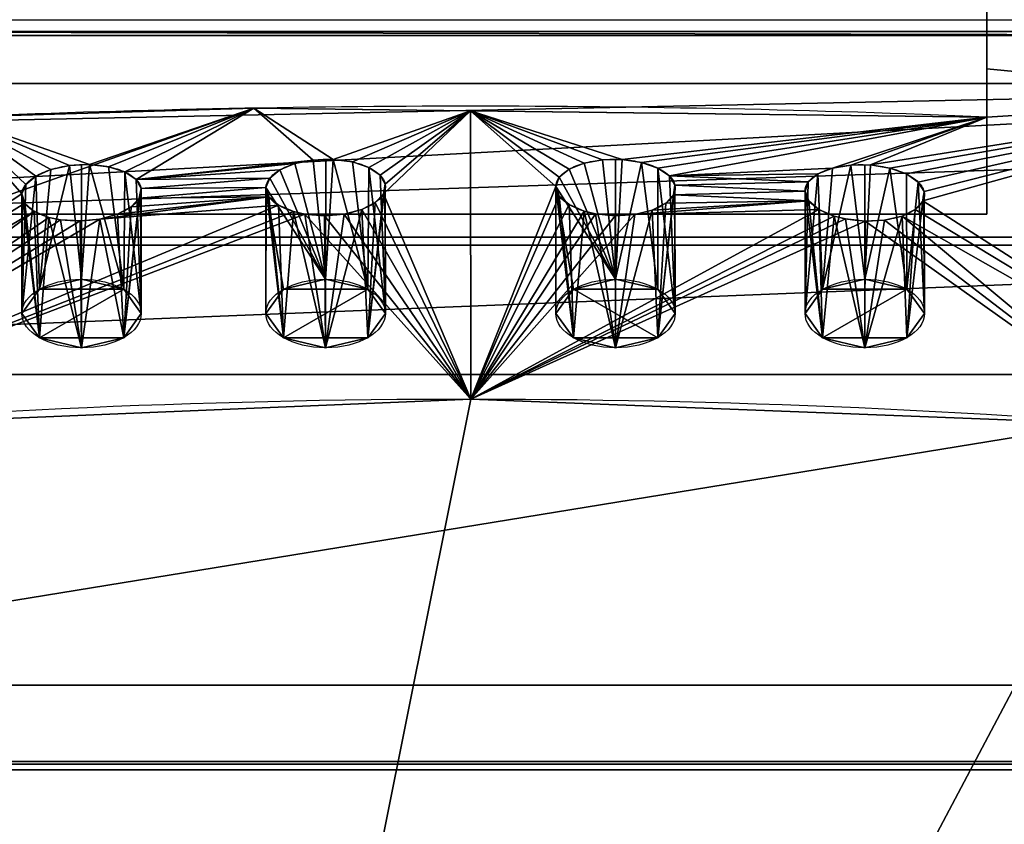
# Model space of a CAD drawing. Extents: x -181 to 175, y -61 to 227.
# Tile 12 of 23: x -34 to 32, y 120 to 174. Entities that reach past the tile are written whole.
import ezdxf

# ---------------------------------------------------------------- set-up
doc = ezdxf.new("R2010")
doc.units = 0
doc.header["$MEASUREMENT"] = 0
doc.layers.add('1', color=7, linetype='Continuous')

# ---------------------------------------------------------------- blocks, each defined once
blk = doc.blocks.new('UG_SURFACE_013')
at = {"layer": '1', "color": 253, "linetype": 'Continuous'}
for points in [[(19.883489, 155.440211, -202.322215), (22.711916, 156.112194, -201.36252), (25.540343, 155.440211, -202.322215)], [(25.540343, 155.440211, -202.322215), (19.883489, 152.195573, -206.956029), (18.711917, 153.817892, -204.639122), (19.883489, 155.440211, -202.322215)], [(19.883489, 152.195573, -206.956029), (25.540343, 155.440211, -202.322215), (26.711917, 153.817892, -204.639122), (25.540343, 152.195573, -206.956029)], [(25.540343, 152.195573, -206.956029), (22.711916, 151.52359, -207.915738), (19.883489, 152.195573, -206.956029)]]:
    blk.add_3dface(points, dxfattribs=at)
blk = doc.blocks.new('UG_SURFACE_064')
at = {"layer": '1', "color": 253, "linetype": 'Continuous'}
for points in [[(3.182093, 155.440211, -202.322215), (6.01052, 156.112194, -201.36252), (8.838948, 155.440211, -202.322215)], [(3.182093, 152.195573, -206.956029), (2.01052, 153.817892, -204.639122), (3.182093, 155.440211, -202.322215), (8.838948, 152.195573, -206.956029)], [(8.838948, 155.440211, -202.322215), (10.01052, 153.817892, -204.639122), (8.838948, 152.195573, -206.956029), (3.182093, 155.440211, -202.322215)], [(8.838948, 152.195573, -206.956029), (6.01052, 151.52359, -207.915738), (3.182093, 152.195573, -206.956029)]]:
    blk.add_3dface(points, dxfattribs=at)
blk = doc.blocks.new('UG_SURFACE_077')
at = {"layer": '1', "color": 253, "linetype": 'Continuous'}
for points in [[(82.726344, 169.228241, -334.097683), (-89.151762, 169.228241, -334.097683), (-35.476055, 178.209856, -334.097683), (29.050631, 178.209856, -334.097683)], [(29.050631, 178.209856, -334.097683), (78.94966, 178.345948, -334.097683), (82.726344, 169.228241, -334.097683)], [(-118.147232, 158.401936, -334.097683), (82.726344, 169.228241, -334.097683), (91.844052, 165.451556, -334.097683)], [(82.726344, 169.228241, -334.097683), (-118.147232, 158.401936, -334.097683), (-98.26947, 165.451556, -334.097683)], [(-98.26947, 165.451556, -334.097683), (-89.151762, 169.228241, -334.097683), (82.726344, 169.228241, -334.097683)], [(91.844052, 165.451556, -334.097683), (111.721806, 158.401936, -334.097683), (-118.147232, 158.401936, -334.097683)]]:
    blk.add_3dface(points, dxfattribs=at)
blk = doc.blocks.new('UG_SURFACE_078')
at = {"layer": '1', "color": 253, "linetype": 'Continuous'}
for points in [[(-16.246062, 155.440211, -202.322215), (-13.417634, 156.112194, -201.36252), (-10.589207, 155.440211, -202.322215)], [(-10.589207, 155.440211, -202.322215), (-16.246062, 152.195573, -206.956029), (-17.417634, 153.817892, -204.639122), (-16.246062, 155.440211, -202.322215)], [(-16.246062, 152.195573, -206.956029), (-10.589207, 155.440211, -202.322215), (-9.417634, 153.817892, -204.639122), (-10.589207, 152.195573, -206.956029)], [(-10.589207, 152.195573, -206.956029), (-13.417634, 151.52359, -207.915738), (-16.246062, 152.195573, -206.956029)]]:
    blk.add_3dface(points, dxfattribs=at)
blk = doc.blocks.new('UG_SURFACE_096')
at = {"layer": '1', "color": 253, "linetype": 'Continuous'}
for points in [[(-13.417634, 156.112194, -201.36252), (-16.495459, 163.43461, -208.253995), (-15.486354, 163.856134, -207.488641)], [(-15.486354, 163.856134, -207.488641), (-14.24721, 164.101407, -207.062796), (-13.417634, 156.112194, -201.36252)], [(-14.24721, 164.101407, -207.062796), (-13.415468, 164.127171, -207.039312), (-13.417634, 156.112194, -201.36252)], [(-13.417634, 156.112194, -201.36252), (-13.415468, 164.127171, -207.039312), (-12.910349, 164.142832, -207.025051)], [(-10.589207, 155.440211, -202.322215), (-13.417634, 156.112194, -201.36252), (-12.910349, 164.142832, -207.025051)], [(-12.910349, 164.142832, -207.025051), (-11.623009, 163.972721, -207.38557), (-10.589207, 155.440211, -202.322215)], [(-10.589207, 155.440211, -202.322215), (-11.623009, 163.972721, -207.38557), (-10.534192, 163.607031, -208.10917)], [(-13.417634, 156.112194, -201.36252), (-17.165029, 162.88124, -209.27757), (-16.495459, 163.43461, -208.253995)], [(-9.417634, 153.817892, -204.639122), (-10.589207, 155.440211, -202.322215), (-10.534192, 163.607031, -208.10917)], [(-10.534192, 163.607031, -208.10917), (-9.774131, 163.086638, -209.114015), (-9.417634, 153.817892, -204.639122)], [(-9.774131, 163.086638, -209.114015), (-9.432347, 162.472844, -210.280955), (-9.417634, 153.817892, -204.639122)], [(-13.417634, 156.112194, -201.36252), (-17.416842, 162.255019, -210.44974), (-17.165029, 162.88124, -209.27757)], [(-9.432347, 162.472844, -210.280955), (-9.460617, 162.312135, -210.58251), (-9.417634, 153.817892, -204.639122)], [(-17.416842, 162.255019, -210.44974), (-16.246062, 155.440211, -202.322215), (-17.417634, 153.817892, -204.639122)], [(-17.417634, 153.817892, -204.639122), (-17.405124, 162.218422, -210.518941), (-17.416842, 162.255019, -210.44974)], [(-17.405124, 162.218422, -210.518941), (-17.417634, 153.817892, -204.639122), (-16.246062, 152.195573, -206.956029)], [(-17.416842, 162.255019, -210.44974), (-13.417634, 156.112194, -201.36252), (-16.246062, 155.440211, -202.322215)], [(-16.246062, 152.195573, -206.956029), (-17.215382, 161.625907, -211.639449), (-17.405124, 162.218422, -210.518941)], [(-9.460617, 162.312135, -210.58251), (-9.544073, 161.837742, -211.47272), (-10.589207, 152.195573, -206.956029)], [(-10.589207, 152.195573, -206.956029), (-9.417634, 153.817892, -204.639122), (-9.460617, 162.312135, -210.58251)], [(-9.544073, 161.837742, -211.47272), (-10.089675, 161.253348, -212.554589), (-10.589207, 152.195573, -206.956029)], [(-16.246062, 152.195573, -206.956029), (-16.578509, 161.067545, -212.707862), (-17.215382, 161.625907, -211.639449)], [(-15.580006, 160.646349, -213.528544), (-16.578509, 161.067545, -212.707862), (-16.246062, 152.195573, -206.956029)], [(-10.089675, 161.253348, -212.554589), (-11.003414, 160.783187, -213.409677), (-10.589207, 152.195573, -206.956029)], [(-16.246062, 152.195573, -206.956029), (-13.417634, 151.52359, -207.915738), (-15.580006, 160.646349, -213.528544)], [(-14.815901, 160.474017, -213.874832), (-15.580006, 160.646349, -213.528544), (-13.417634, 151.52359, -207.915738)], [(-13.505616, 160.370171, -214.109004), (-14.815901, 160.474017, -213.874832), (-13.417634, 151.52359, -207.915738)], [(-13.417634, 151.52359, -207.915738), (-13.419627, 160.37716, -214.098498), (-13.505616, 160.370171, -214.109004)], [(-12.184568, 160.477504, -213.947535), (-13.419627, 160.37716, -214.098498), (-13.417634, 151.52359, -207.915738)], [(-11.003414, 160.783187, -213.409677), (-12.184568, 160.477504, -213.947535), (-13.417634, 151.52359, -207.915738)], [(-13.417634, 151.52359, -207.915738), (-10.589207, 152.195573, -206.956029), (-11.003414, 160.783187, -213.409677)]]:
    blk.add_3dface(points, dxfattribs=at)
blk = doc.blocks.new('UG_SURFACE_102')
at = {"layer": '1', "color": 253, "linetype": 'Continuous'}
for points in [[(-3.212712, 88.691108, -314.056844), (95.291987, 123.794489, -314.056844), (-101.717405, 123.794489, -314.056844)], [(-7.101799, 87.080196, -314.056844), (-101.717405, 123.794489, -314.056844), (-101.603977, 123.615377, -314.056844), (-100.809954, 122.738853, -314.056844)], [(-101.717405, 123.794489, -314.056844), (-7.101799, 87.080196, -314.056844), (-3.212712, 88.691108, -314.056844)], [(95.291987, 123.794489, -314.056844), (-3.212712, 88.691108, -314.056844), (0.676375, 87.080196, -314.056844)], [(94.384529, 122.738853, -314.056844), (95.178552, 123.615377, -314.056844), (95.291987, 123.794489, -314.056844), (0.676375, 87.080196, -314.056844)], [(-7.101799, 87.080196, -314.056844), (-100.809954, 122.738853, -314.056844), (-99.0564, 119.291812, -314.056844)], [(92.630975, 119.291812, -314.056844), (94.384529, 122.738853, -314.056844), (0.676375, 87.080196, -314.056844)]]:
    blk.add_3dface(points, dxfattribs=at)
blk = doc.blocks.new('UG_SURFACE_108')
at = {"layer": '1', "color": 253, "linetype": 'Continuous'}
for points in [[(-52.641127, 146.041512, -235.766754), (-3.698522, 148.084417, -235.766754), (-26.642002, 33.731338, -235.766754), (-34.059267, 30.659007, -235.766754)], [(-19.224737, 30.659007, -235.766754), (-26.642002, 33.731338, -235.766754), (-3.698522, 148.084417, -235.766754), (42.011291, 146.302894, -235.766754)], [(-19.224737, 30.659007, -235.766754), (42.011291, 146.302894, -235.766754), (51.329851, 145.500585, -235.766754)], [(-19.224737, 30.659007, -235.766754), (51.329851, 145.500585, -235.766754), (57.814922, 144.365221, -235.766754)], [(57.814922, 144.365221, -235.766754), (73.076867, 139.114067, -235.766754), (80.252513, 135.239184, -235.766754), (-19.224737, 30.659007, -235.766754)], [(80.252513, 135.239184, -235.766754), (82.622938, 133.731917, -235.766754), (-19.224737, 30.659007, -235.766754)], [(-19.224737, 30.659007, -235.766754), (82.622938, 133.731917, -235.766754), (112.612329, 31.983562, -235.766754), (109.398864, 28.042542, -235.766754)]]:
    blk.add_3dface(points, dxfattribs=at)
blk = doc.blocks.new('UG_SURFACE_116')
at = {"layer": '1', "color": 253, "linetype": 'Continuous'}
for points in [[(-32.606613, 155.440211, -202.322215), (-29.778184, 156.112194, -201.36252), (-26.949758, 155.440211, -202.322215)], [(-26.949758, 155.440211, -202.322215), (-32.606613, 152.195573, -206.956029), (-33.778183, 153.817892, -204.639122), (-32.606613, 155.440211, -202.322215)], [(-32.606613, 152.195573, -206.956029), (-26.949758, 155.440211, -202.322215), (-25.778186, 153.817892, -204.639122), (-26.949758, 152.195573, -206.956029)], [(-26.949758, 152.195573, -206.956029), (-29.778184, 151.52359, -207.915738), (-32.606613, 152.195573, -206.956029)]]:
    blk.add_3dface(points, dxfattribs=at)
blk = doc.blocks.new('UG_SURFACE_122')
at = {"layer": '1', "color": 253, "linetype": 'Continuous'}
for points in [[(111.721806, 149.73779, -326.633662), (111.721806, 158.938825, -331.094146), (-118.147232, 149.73779, -326.633662)], [(111.721806, 158.938825, -331.094146), (-118.147232, 158.938825, -331.094146), (-118.147232, 149.73779, -326.633662)], [(-118.147232, 149.73779, -326.633662), (-101.717405, 123.794489, -314.056844), (95.291987, 123.794489, -314.056844), (111.721806, 149.73779, -326.633662)]]:
    blk.add_3dface(points, dxfattribs=at)
blk = doc.blocks.new('UG_SURFACE_135')
at = {"layer": '1', "color": 253, "linetype": 'Continuous'}
for points in [[(-30.595019, 163.733676, -206.802025), (-29.778184, 156.112194, -201.36252), (-32.606613, 155.440211, -202.322215)], [(-32.606613, 155.440211, -202.322215), (-31.837497, 163.465291, -207.208067), (-30.595019, 163.733676, -206.802025)], [(-30.595019, 163.733676, -206.802025), (-29.776186, 163.77373, -206.79301), (-29.778184, 156.112194, -201.36252)], [(-29.778184, 156.112194, -201.36252), (-29.776186, 163.77373, -206.79301), (-29.253652, 163.799301, -206.787258)], [(-26.949758, 155.440211, -202.322215), (-29.778184, 156.112194, -201.36252), (-29.253652, 163.799301, -206.787258)], [(-29.253652, 163.799301, -206.787258), (-27.963789, 163.651049, -207.172528), (-26.949758, 155.440211, -202.322215)], [(-32.848254, 163.025618, -207.95624), (-32.606613, 155.440211, -202.322215), (-33.778183, 153.817892, -204.639122)], [(-33.778183, 153.817892, -204.639122), (-33.519998, 162.461698, -208.965644), (-32.848254, 163.025618, -207.95624)], [(-32.848254, 163.025618, -207.95624), (-31.837497, 163.465291, -207.208067), (-32.606613, 155.440211, -202.322215)], [(-27.963789, 163.651049, -207.172528), (-26.877385, 163.302973, -207.91845), (-26.949758, 155.440211, -202.322215)], [(-25.778186, 153.817892, -204.639122), (-26.949758, 155.440211, -202.322215), (-26.877385, 163.302973, -207.91845)], [(-26.877385, 163.302973, -207.91845), (-26.124438, 162.795216, -208.937794), (-25.778186, 153.817892, -204.639122)], [(-33.778183, 153.817892, -204.639122), (-33.776931, 161.833197, -210.129216), (-33.519998, 162.461698, -208.965644)], [(-26.124438, 162.795216, -208.937794), (-25.791081, 162.188441, -210.108459), (-25.778186, 153.817892, -204.639122)], [(-33.778183, 153.817892, -204.639122), (-33.762719, 161.787331, -210.216671), (-33.776931, 161.833197, -210.129216)], [(-33.762719, 161.787331, -210.216671), (-33.778183, 153.817892, -204.639122), (-32.606613, 152.195573, -206.956029)], [(-32.606613, 152.195573, -206.956029), (-33.583492, 161.209121, -211.319417), (-33.762719, 161.787331, -210.216671)], [(-25.819093, 162.037537, -210.390195), (-25.908966, 161.553442, -211.29404), (-26.949758, 152.195573, -206.956029)], [(-26.949758, 152.195573, -206.956029), (-25.778186, 153.817892, -204.639122), (-25.819093, 162.037537, -210.390195)], [(-25.791081, 162.188441, -210.108459), (-25.819093, 162.037537, -210.390195), (-25.778186, 153.817892, -204.639122)], [(-32.606613, 152.195573, -206.956029), (-32.954503, 160.661742, -212.399259), (-33.583492, 161.209121, -211.319417)], [(-25.908966, 161.553442, -211.29404), (-26.457494, 160.961032, -212.363169), (-26.949758, 152.195573, -206.956029)], [(-31.959996, 160.256669, -213.240325), (-32.954503, 160.661742, -212.399259), (-32.606613, 152.195573, -206.956029)], [(-26.949758, 152.195573, -206.956029), (-27.372805, 160.474882, -213.20194), (-28.556675, 160.14728, -213.720843)], [(-26.457494, 160.961032, -212.363169), (-27.372805, 160.474882, -213.20194), (-26.949758, 152.195573, -206.956029)], [(-32.606613, 152.195573, -206.956029), (-29.778184, 151.52359, -207.915738), (-31.959996, 160.256669, -213.240325)], [(-31.191446, 160.096273, -213.603452), (-31.959996, 160.256669, -213.240325), (-29.778184, 151.52359, -207.915738)], [(-29.880954, 160.015762, -213.860407), (-31.191446, 160.096273, -213.603452), (-29.778184, 151.52359, -207.915738)], [(-29.778184, 151.52359, -207.915738), (-29.780438, 160.025746, -213.849813), (-29.880954, 160.015762, -213.860407)], [(-28.556675, 160.14728, -213.720843), (-29.780438, 160.025746, -213.849813), (-29.778184, 151.52359, -207.915738)], [(-28.556675, 160.14728, -213.720843), (-29.778184, 151.52359, -207.915738), (-26.949758, 152.195573, -206.956029)]]:
    blk.add_3dface(points, dxfattribs=at)
blk = doc.blocks.new('UG_SURFACE_140')
at = {"layer": '1', "color": 253, "linetype": 'Continuous'}
for points in [[(34.168176, 179.58039, -331.094146), (31.699575, 178.558424, -331.094146), (111.721806, 158.938825, -331.094146)], [(-118.147232, 158.938825, -331.094146), (111.721806, 158.938825, -331.094146), (29.050631, 178.209856, -331.094146), (-35.476055, 178.209856, -331.094146)], [(111.721806, 158.938825, -331.094146), (31.699575, 178.558424, -331.094146), (29.050631, 178.209856, -331.094146)]]:
    blk.add_3dface(points, dxfattribs=at)
blk = doc.blocks.new('UG_SURFACE_153')
at = {"layer": '1', "color": 253, "linetype": 'Continuous'}
blk.add_3dface([(-38.299304, 182.165474, -164.154589), (30.902261, 182.165474, -164.154589), (30.902261, 160.464913, -195.146203), (-38.299304, 160.464913, -195.146203)], dxfattribs=at)
blk = doc.blocks.new('UG_SURFACE_173')
at = {"layer": '1', "color": 253, "linetype": 'Continuous'}
for points in [[(-18.224433, 167.576656, -200.125903), (-38.299304, 166.980848, -199.7087), (-38.299304, 160.464913, -195.146203)], [(-38.299304, 160.464913, -195.146203), (30.902261, 160.464913, -195.146203), (30.902261, 166.980848, -199.7087), (-18.224433, 167.576656, -200.125903)]]:
    blk.add_3dface(points, dxfattribs=at)
blk = doc.blocks.new('UG_SURFACE_179')
at = {"layer": '1', "color": 253, "linetype": 'Continuous'}
for points in [[(-101.603977, 123.615377, -317.29877), (-118.147232, 149.73779, -329.913646), (-118.147232, 158.401936, -334.097683), (111.721806, 158.401936, -334.097683)], [(-101.603977, 123.615377, -317.29877), (111.721806, 158.401936, -334.097683), (111.721806, 149.73779, -329.913646), (95.178552, 123.615377, -317.29877)], [(95.178552, 123.615377, -317.29877), (94.827302, 123.227634, -317.111522), (-101.252727, 123.227634, -317.111522), (-101.603977, 123.615377, -317.29877)]]:
    blk.add_3dface(points, dxfattribs=at)
blk = doc.blocks.new('UG_SURFACE_190')
at = {"layer": '1', "color": 253, "linetype": 'Continuous'}
for points in [[(30.902261, 160.464913, -195.146203), (30.902261, 182.165474, -164.154589), (30.902261, 183.038354, -164.76579), (30.902261, 175.321266, -182.380468)], [(30.902261, 175.321266, -182.380468), (30.902261, 166.980848, -199.7087), (30.902261, 160.464913, -195.146203)]]:
    blk.add_3dface(points, dxfattribs=at)
blk = doc.blocks.new('UG_SURFACE_213')
at = {"layer": '1', "color": 253, "linetype": 'Continuous'}
for points in [[(78.408375, 128.903568, 93.998618), (63.596405, 172.439814, 93.998618), (-70.993453, 172.439814, 93.998618), (-85.805424, 128.903568, 93.998618)], [(-85.805424, 128.903568, 93.998618), (-90.822361, 83.191104, 93.998618), (-85.805424, 37.478644, 93.998618), (83.425313, 83.191104, 93.998618)], [(-85.805424, 128.903568, 93.998618), (83.425313, 83.191104, 93.998618), (78.408375, 128.903568, 93.998618)]]:
    blk.add_3dface(points, dxfattribs=at)
blk = doc.blocks.new('UG_SURFACE_227')
at = {"layer": '1', "color": 253, "linetype": 'Continuous'}
for points in [[(54.4657, 172.70714, 94.733149), (54.4657, 177.412421, 107.661866), (-61.862744, 177.412421, 107.661866), (-61.862744, 172.70714, 94.733149)], [(-70.993453, 172.439814, 93.998618), (63.596405, 172.439814, 93.998618), (-61.862744, 172.70714, 94.733149)], [(-61.862744, 172.70714, 94.733149), (63.596405, 172.439814, 93.998618), (88.635668, 172.439814, 93.998618), (54.4657, 172.70714, 94.733149)]]:
    blk.add_3dface(points, dxfattribs=at)
blk = doc.blocks.new('UG_SURFACE_237')
at = {"layer": '1', "color": 253, "linetype": 'Continuous'}
for points in [[(-3.212712, 88.691108, -317.111522), (-101.252727, 123.227634, -317.111522), (94.827302, 123.227634, -317.111522)], [(-100.809954, 122.738853, -317.111522), (-101.252727, 123.227634, -317.111522), (-7.101799, 87.080196, -317.111522)], [(-101.252727, 123.227634, -317.111522), (-3.212712, 88.691108, -317.111522), (-7.101799, 87.080196, -317.111522)], [(94.827302, 123.227634, -317.111522), (0.676375, 87.080196, -317.111522), (-3.212712, 88.691108, -317.111522)], [(2.287288, 83.191104, -317.111522), (0.676375, 87.080196, -317.111522), (94.827302, 123.227634, -317.111522), (94.384529, 122.738853, -317.111522)], [(-99.0564, 119.291812, -317.111522), (-100.809954, 122.738853, -317.111522), (-7.101799, 87.080196, -317.111522)], [(2.287288, 83.191104, -317.111522), (94.384529, 122.738853, -317.111522), (92.630975, 119.291812, -317.111522)]]:
    blk.add_3dface(points, dxfattribs=at)
blk = doc.blocks.new('UG_SURFACE_247')
at = {"layer": '1', "color": 253, "linetype": 'Continuous'}
for points in [[(20.55412, 163.559496, -207.348615), (21.779085, 163.766354, -206.856653), (19.883489, 155.440211, -202.322215)], [(22.711916, 156.112194, -201.36252), (19.883489, 155.440211, -202.322215), (21.779085, 163.766354, -206.856653)], [(21.779085, 163.766354, -206.856653), (22.715079, 163.766697, -206.778765), (22.711916, 156.112194, -201.36252)], [(22.711916, 156.112194, -201.36252), (22.715079, 163.766697, -206.778765), (23.106515, 163.766846, -206.746176)], [(22.711916, 156.112194, -201.36252), (23.106515, 163.766846, -206.746176), (24.3946, 163.560122, -207.030699)], [(18.923867, 162.628502, -209.239945), (19.564452, 163.166776, -208.1718), (18.711917, 153.817892, -204.639122)], [(19.883489, 155.440211, -202.322215), (18.711917, 153.817892, -204.639122), (19.564452, 163.166776, -208.1718)], [(19.564452, 163.166776, -208.1718), (20.55412, 163.559496, -207.348615), (19.883489, 155.440211, -202.322215)], [(24.3946, 163.560122, -207.030699), (25.540343, 155.440211, -202.322215), (22.711916, 156.112194, -201.36252)], [(25.540343, 155.440211, -202.322215), (24.3946, 163.560122, -207.030699), (25.501147, 163.165748, -207.684502)], [(25.540343, 155.440211, -202.322215), (25.501147, 163.165748, -207.684502), (26.296679, 162.625074, -208.639503)], [(18.711917, 153.817892, -204.639122), (18.720236, 162.027419, -210.389093), (18.923867, 162.628502, -209.239945)], [(26.296679, 162.625074, -208.639503), (26.711917, 153.817892, -204.639122), (25.540343, 155.440211, -202.322215)], [(26.296679, 162.625074, -208.639503), (26.683554, 161.999315, -209.787354), (26.711917, 153.817892, -204.639122)], [(18.712251, 162.003845, -210.434154), (18.720236, 162.027419, -210.389093), (18.711917, 153.817892, -204.639122)], [(18.712251, 162.003845, -210.434154), (18.711917, 153.817892, -204.639122), (19.883489, 152.195573, -206.956029)], [(19.883489, 152.195573, -206.956029), (18.959338, 161.365554, -211.614802), (18.712251, 162.003845, -210.434154)], [(26.659446, 161.776617, -210.20864), (26.614595, 161.362305, -210.992366), (25.540343, 152.195573, -206.956029)], [(25.540343, 152.195573, -206.956029), (26.711917, 153.817892, -204.639122), (26.659446, 161.776617, -210.20864)], [(26.683554, 161.999315, -209.787354), (26.659446, 161.776617, -210.20864), (26.711917, 153.817892, -204.639122)], [(19.883489, 152.195573, -206.956029), (19.635707, 160.789445, -212.641865), (18.959338, 161.365554, -211.614802)], [(26.614595, 161.362305, -210.992366), (26.101585, 160.788819, -212.112784), (25.540343, 152.195573, -206.956029)], [(20.65767, 160.342291, -213.397518), (19.635707, 160.789445, -212.641865), (19.883489, 152.195573, -206.956029)], [(26.101585, 160.788819, -212.112784), (25.209932, 160.343513, -213.022217), (25.540343, 152.195573, -206.956029)], [(20.65767, 160.342291, -213.397518), (19.883489, 152.195573, -206.956029), (22.711916, 151.52359, -207.915738)], [(22.711916, 151.52359, -207.915738), (21.414924, 160.151571, -213.693291), (20.65767, 160.342291, -213.397518)], [(22.711916, 151.52359, -207.915738), (22.712445, 160.009429, -213.853642), (21.414924, 160.151571, -213.693291)], [(25.209932, 160.343513, -213.022217), (24.044333, 160.073832, -213.623807), (22.711916, 151.52359, -207.915738)], [(22.711916, 151.52359, -207.915738), (25.540343, 152.195573, -206.956029), (25.209932, 160.343513, -213.022217)], [(22.711916, 151.52359, -207.915738), (24.044333, 160.073832, -213.623807), (22.731811, 160.007313, -213.856041)], [(22.731811, 160.007313, -213.856041), (22.712445, 160.009429, -213.853642), (22.711916, 151.52359, -207.915738)]]:
    blk.add_3dface(points, dxfattribs=at)
blk = doc.blocks.new('UG_SURFACE_260')
at = {"layer": '1', "color": 253, "linetype": 'Continuous'}
for points in [[(30.902261, 175.321266, -182.380468), (51.329851, 177.73895, -173.739344), (51.329851, 168.236151, -192.022964)], [(51.329851, 168.236151, -192.022964), (30.902261, 170.205489, -193.009093), (30.902261, 175.321266, -182.380468)], [(30.902261, 166.980848, -199.7087), (30.902261, 170.205489, -193.009093), (51.329851, 168.236151, -192.022964)], [(24.3946, 163.560122, -207.030699), (23.106515, 163.766846, -206.746176), (51.329851, 168.236151, -192.022964)], [(51.329851, 168.236151, -192.022964), (23.106515, 163.766846, -206.746176), (30.902261, 166.980848, -199.7087)], [(51.329851, 168.236151, -192.022964), (25.501147, 163.165748, -207.684502), (24.3946, 163.560122, -207.030699)], [(26.296679, 162.625074, -208.639503), (25.501147, 163.165748, -207.684502), (51.329851, 168.236151, -192.022964)], [(26.683554, 161.999315, -209.787354), (26.296679, 162.625074, -208.639503), (51.329851, 168.236151, -192.022964)], [(26.614595, 161.362305, -210.992366), (26.683554, 161.999315, -209.787354), (51.329851, 168.236151, -192.022964)], [(51.329851, 168.236151, -192.022964), (51.329851, 145.500585, -235.766754), (26.614595, 161.362305, -210.992366)], [(-33.776931, 161.833197, -210.129216), (-58.726896, 145.500585, -235.766754), (-38.299304, 166.980848, -199.7087)], [(-29.253652, 163.799301, -206.787258), (-38.299304, 166.980848, -199.7087), (-18.224433, 167.576656, -200.125903)], [(-38.299304, 166.980848, -199.7087), (-29.253652, 163.799301, -206.787258), (-30.595019, 163.733676, -206.802025)], [(-38.299304, 166.980848, -199.7087), (-30.595019, 163.733676, -206.802025), (-31.837497, 163.465291, -207.208067)], [(-38.299304, 166.980848, -199.7087), (-31.837497, 163.465291, -207.208067), (-32.848254, 163.025618, -207.95624)], [(-38.299304, 166.980848, -199.7087), (-32.848254, 163.025618, -207.95624), (-33.519998, 162.461698, -208.965644)], [(-38.299304, 166.980848, -199.7087), (-33.519998, 162.461698, -208.965644), (-33.776931, 161.833197, -210.129216)], [(-18.224433, 167.576656, -200.125903), (-27.963789, 163.651049, -207.172528), (-29.253652, 163.799301, -206.787258)], [(-26.877385, 163.302973, -207.91845), (-27.963789, 163.651049, -207.172528), (-18.224433, 167.576656, -200.125903)], [(-26.124438, 162.795216, -208.937794), (-26.877385, 163.302973, -207.91845), (-18.224433, 167.576656, -200.125903)], [(-18.224433, 167.576656, -200.125903), (-14.24721, 164.101407, -207.062796), (-26.124438, 162.795216, -208.937794)], [(-12.910349, 164.142832, -207.025051), (-18.224433, 167.576656, -200.125903), (-3.703894, 167.400554, -200.002581)], [(-18.224433, 167.576656, -200.125903), (-12.910349, 164.142832, -207.025051), (-14.24721, 164.101407, -207.062796)], [(-3.703894, 167.400554, -200.002581), (-11.623009, 163.972721, -207.38557), (-12.910349, 164.142832, -207.025051)], [(-10.534192, 163.607031, -208.10917), (-11.623009, 163.972721, -207.38557), (-3.703894, 167.400554, -200.002581)], [(-9.774131, 163.086638, -209.114015), (-10.534192, 163.607031, -208.10917), (-3.703894, 167.400554, -200.002581)], [(-9.432347, 162.472844, -210.280955), (-9.774131, 163.086638, -209.114015), (-3.703894, 167.400554, -200.002581)], [(-9.544073, 161.837742, -211.47272), (-9.432347, 162.472844, -210.280955), (-3.703894, 167.400554, -200.002581)], [(-3.703894, 167.400554, -200.002581), (-3.698522, 148.084417, -235.766754), (-9.544073, 161.837742, -211.47272)], [(2.242145, 162.942126, -209.390432), (2.010541, 162.317097, -210.574806), (-3.703894, 167.400554, -200.002581)], [(6.459127, 164.135084, -207.011014), (5.127633, 164.11607, -207.087323), (-3.703894, 167.400554, -200.002581)], [(-3.703894, 167.400554, -200.002581), (30.902261, 166.980848, -199.7087), (6.459127, 164.135084, -207.011014)], [(2.897226, 163.486734, -208.343402), (2.242145, 162.942126, -209.390432), (-3.703894, 167.400554, -200.002581)], [(-3.703894, 167.400554, -200.002581), (5.127633, 164.11607, -207.087323), (3.896286, 163.892046, -207.547873)], [(-3.703894, 167.400554, -200.002581), (3.896286, 163.892046, -207.547873), (2.897226, 163.486734, -208.343402)], [(-3.698522, 148.084417, -235.766754), (-3.703894, 167.400554, -200.002581), (2.010541, 162.317097, -210.574806)], [(7.74683, 163.945019, -207.331151), (6.459127, 164.135084, -207.011014), (30.902261, 166.980848, -199.7087)], [(30.902261, 166.980848, -199.7087), (8.845312, 163.563684, -208.018109), (7.74683, 163.945019, -207.331151)], [(9.624247, 163.032159, -208.997473), (8.845312, 163.563684, -208.018109), (30.902261, 166.980848, -199.7087)], [(20.55412, 163.559496, -207.348615), (9.624247, 163.032159, -208.997473), (30.902261, 166.980848, -199.7087)], [(30.902261, 166.980848, -199.7087), (21.779085, 163.766354, -206.856653), (20.55412, 163.559496, -207.348615)], [(30.902261, 166.980848, -199.7087), (23.106515, 163.766846, -206.746176), (21.779085, 163.766354, -206.856653)], [(-26.124438, 162.795216, -208.937794), (-14.24721, 164.101407, -207.062796), (-15.486354, 163.856134, -207.488641)], [(-26.124438, 162.795216, -208.937794), (-15.486354, 163.856134, -207.488641), (-16.495459, 163.43461, -208.253995)], [(-26.124438, 162.795216, -208.937794), (-16.495459, 163.43461, -208.253995), (-17.165029, 162.88124, -209.27757)], [(20.55412, 163.559496, -207.348615), (19.564452, 163.166776, -208.1718), (9.624247, 163.032159, -208.997473)], [(19.564452, 163.166776, -208.1718), (18.923867, 162.628502, -209.239945), (9.624247, 163.032159, -208.997473)], [(9.989391, 162.411854, -210.155442), (9.624247, 163.032159, -208.997473), (18.923867, 162.628502, -209.239945)], [(-25.791081, 162.188441, -210.108459), (-26.124438, 162.795216, -208.937794), (-17.165029, 162.88124, -209.27757)], [(-17.165029, 162.88124, -209.27757), (-17.416842, 162.255019, -210.44974), (-25.791081, 162.188441, -210.108459)], [(9.899296, 161.775976, -211.354941), (9.989391, 162.411854, -210.155442), (18.712251, 162.003845, -210.434154)], [(18.923867, 162.628502, -209.239945), (18.712251, 162.003845, -210.434154), (9.989391, 162.411854, -210.155442)], [(-33.776931, 161.833197, -210.129216), (-33.583492, 161.209121, -211.319417), (-58.726896, 145.500585, -235.766754)], [(-17.416842, 162.255019, -210.44974), (-17.215382, 161.625907, -211.639449), (-25.908966, 161.553442, -211.29404)], [(-25.908966, 161.553442, -211.29404), (-25.791081, 162.188441, -210.108459), (-17.416842, 162.255019, -210.44974)], [(-3.698522, 148.084417, -235.766754), (-10.089675, 161.253348, -212.554589), (-9.544073, 161.837742, -211.47272)], [(2.010541, 162.317097, -210.574806), (2.23545, 161.683068, -211.760774), (-3.698522, 148.084417, -235.766754)], [(2.23545, 161.683068, -211.760774), (2.893161, 161.114946, -212.808341), (-3.698522, 148.084417, -235.766754)], [(9.369976, 161.198005, -212.457269), (9.899296, 161.775976, -211.354941), (18.959338, 161.365554, -211.614802)], [(18.712251, 162.003845, -210.434154), (18.959338, 161.365554, -211.614802), (9.899296, 161.775976, -211.354941)], [(-33.583492, 161.209121, -211.319417), (-32.954503, 160.661742, -212.399259), (-58.726896, 145.500585, -235.766754)], [(-16.578509, 161.067545, -212.707862), (-52.641127, 146.041512, -235.766754), (-28.556675, 160.14728, -213.720843)], [(-52.641127, 146.041512, -235.766754), (-16.578509, 161.067545, -212.707862), (-15.580006, 160.646349, -213.528544)], [(-28.556675, 160.14728, -213.720843), (-17.215382, 161.625907, -211.639449), (-16.578509, 161.067545, -212.707862)], [(-17.215382, 161.625907, -211.639449), (-28.556675, 160.14728, -213.720843), (-27.372805, 160.474882, -213.20194)], [(-17.215382, 161.625907, -211.639449), (-27.372805, 160.474882, -213.20194), (-26.457494, 160.961032, -212.363169)], [(-17.215382, 161.625907, -211.639449), (-26.457494, 160.961032, -212.363169), (-25.908966, 161.553442, -211.29404)], [(-3.698522, 148.084417, -235.766754), (-11.003414, 160.783187, -213.409677), (-10.089675, 161.253348, -212.554589)], [(-3.698522, 148.084417, -235.766754), (2.893161, 161.114946, -212.808341), (3.904355, 160.679564, -213.595077)], [(7.294719, 160.45624, -213.911951), (18.959338, 161.365554, -211.614802), (19.635707, 160.789445, -212.641865)], [(18.959338, 161.365554, -211.614802), (7.294719, 160.45624, -213.911951), (8.467484, 160.741925, -213.340729)], [(18.959338, 161.365554, -211.614802), (8.467484, 160.741925, -213.340729), (9.369976, 161.198005, -212.457269)], [(26.101585, 160.788819, -212.112784), (26.614595, 161.362305, -210.992366), (51.329851, 145.500585, -235.766754)], [(-52.641127, 146.041512, -235.766754), (-58.726896, 145.500585, -235.766754), (-32.954503, 160.661742, -212.399259)], [(-32.954503, 160.661742, -212.399259), (-31.959996, 160.256669, -213.240325), (-52.641127, 146.041512, -235.766754)], [(-52.641127, 146.041512, -235.766754), (-15.580006, 160.646349, -213.528544), (-14.815901, 160.474017, -213.874832)], [(-3.698522, 148.084417, -235.766754), (-52.641127, 146.041512, -235.766754), (-14.815901, 160.474017, -213.874832)], [(-14.815901, 160.474017, -213.874832), (-13.505616, 160.370171, -214.109004), (-3.698522, 148.084417, -235.766754)], [(-3.698522, 148.084417, -235.766754), (-13.505616, 160.370171, -214.109004), (-12.184568, 160.477504, -213.947535)], [(-3.698522, 148.084417, -235.766754), (-12.184568, 160.477504, -213.947535), (-11.003414, 160.783187, -213.409677)], [(19.635707, 160.789445, -212.641865), (-3.698522, 148.084417, -235.766754), (7.294719, 160.45624, -213.911951)], [(-3.698522, 148.084417, -235.766754), (19.635707, 160.789445, -212.641865), (20.65767, 160.342291, -213.397518)], [(-3.698522, 148.084417, -235.766754), (3.904355, 160.679564, -213.595077), (4.665251, 160.497025, -213.914558)], [(4.665251, 160.497025, -213.914558), (5.978563, 160.371304, -214.110807), (-3.698522, 148.084417, -235.766754)], [(-3.698522, 148.084417, -235.766754), (5.978563, 160.371304, -214.110807), (7.294719, 160.45624, -213.911951)], [(25.209932, 160.343513, -213.022217), (26.101585, 160.788819, -212.112784), (51.329851, 145.500585, -235.766754)], [(-52.641127, 146.041512, -235.766754), (-31.959996, 160.256669, -213.240325), (-31.191446, 160.096273, -213.603452)], [(-29.880954, 160.015762, -213.860407), (-28.556675, 160.14728, -213.720843), (-52.641127, 146.041512, -235.766754)], [(-31.191446, 160.096273, -213.603452), (-29.880954, 160.015762, -213.860407), (-52.641127, 146.041512, -235.766754)], [(-3.698522, 148.084417, -235.766754), (20.65767, 160.342291, -213.397518), (21.414924, 160.151571, -213.693291)], [(-3.698522, 148.084417, -235.766754), (21.414924, 160.151571, -213.693291), (22.731811, 160.007313, -213.856041)], [(22.731811, 160.007313, -213.856041), (42.011291, 146.302894, -235.766754), (-3.698522, 148.084417, -235.766754)], [(42.011291, 146.302894, -235.766754), (22.731811, 160.007313, -213.856041), (24.044333, 160.073832, -213.623807)], [(42.011291, 146.302894, -235.766754), (24.044333, 160.073832, -213.623807), (25.209932, 160.343513, -213.022217)], [(25.209932, 160.343513, -213.022217), (51.329851, 145.500585, -235.766754), (42.011291, 146.302894, -235.766754)]]:
    blk.add_3dface(points, dxfattribs=at)
blk = doc.blocks.new('UG_SURFACE_267')
at = {"layer": '1', "color": 253, "linetype": 'Continuous'}
for points in [[(6.01052, 156.112194, -201.36252), (2.897226, 163.486734, -208.343402), (3.896286, 163.892046, -207.547873)], [(3.896286, 163.892046, -207.547873), (5.127633, 164.11607, -207.087323), (6.01052, 156.112194, -201.36252)], [(5.127633, 164.11607, -207.087323), (6.013267, 164.128721, -207.036555), (6.01052, 156.112194, -201.36252)], [(6.01052, 156.112194, -201.36252), (6.013267, 164.128721, -207.036555), (6.459127, 164.135084, -207.011014)], [(6.01052, 156.112194, -201.36252), (6.459127, 164.135084, -207.011014), (7.74683, 163.945019, -207.331151)], [(7.74683, 163.945019, -207.331151), (8.838948, 155.440211, -202.322215), (6.01052, 156.112194, -201.36252)], [(8.838948, 155.440211, -202.322215), (7.74683, 163.945019, -207.331151), (8.845312, 163.563684, -208.018109)], [(6.01052, 156.112194, -201.36252), (2.242145, 162.942126, -209.390432), (2.897226, 163.486734, -208.343402)], [(10.01052, 153.817892, -204.639122), (8.838948, 155.440211, -202.322215), (8.845312, 163.563684, -208.018109)], [(8.845312, 163.563684, -208.018109), (9.624247, 163.032159, -208.997473), (10.01052, 153.817892, -204.639122)], [(9.624247, 163.032159, -208.997473), (9.989391, 162.411854, -210.155442), (10.01052, 153.817892, -204.639122)], [(6.01052, 156.112194, -201.36252), (2.010541, 162.317097, -210.574806), (2.242145, 162.942126, -209.390432)], [(9.989391, 162.411854, -210.155442), (9.96215, 162.219584, -210.518122), (10.01052, 153.817892, -204.639122)], [(2.010541, 162.317097, -210.574806), (3.182093, 155.440211, -202.322215), (2.01052, 153.817892, -204.639122)], [(2.01052, 153.817892, -204.639122), (2.012623, 162.311226, -210.585788), (2.010541, 162.317097, -210.574806)], [(2.012623, 162.311226, -210.585788), (2.01052, 153.817892, -204.639122), (3.182093, 152.195573, -206.956029)], [(2.010541, 162.317097, -210.574806), (6.01052, 156.112194, -201.36252), (3.182093, 155.440211, -202.322215)], [(3.182093, 152.195573, -206.956029), (2.23545, 161.683068, -211.760774), (2.012623, 162.311226, -210.585788)], [(3.182093, 152.195573, -206.956029), (2.893161, 161.114946, -212.808341), (2.23545, 161.683068, -211.760774)], [(9.96215, 162.219584, -210.518122), (9.899296, 161.775976, -211.354941), (8.838948, 152.195573, -206.956029)], [(8.838948, 152.195573, -206.956029), (10.01052, 153.817892, -204.639122), (9.96215, 162.219584, -210.518122)], [(9.899296, 161.775976, -211.354941), (9.369976, 161.198005, -212.457269), (8.838948, 152.195573, -206.956029)], [(3.904355, 160.679564, -213.595077), (2.893161, 161.114946, -212.808341), (3.182093, 152.195573, -206.956029)], [(9.369976, 161.198005, -212.457269), (8.467484, 160.741925, -213.340729), (8.838948, 152.195573, -206.956029)], [(3.182093, 152.195573, -206.956029), (6.01052, 151.52359, -207.915738), (3.904355, 160.679564, -213.595077)], [(4.665251, 160.497025, -213.914558), (3.904355, 160.679564, -213.595077), (6.01052, 151.52359, -207.915738)], [(5.978563, 160.371304, -214.110807), (4.665251, 160.497025, -213.914558), (6.01052, 151.52359, -207.915738)], [(6.01052, 151.52359, -207.915738), (6.009695, 160.373315, -214.106113), (5.978563, 160.371304, -214.110807)], [(7.294719, 160.45624, -213.911951), (6.009695, 160.373315, -214.106113), (6.01052, 151.52359, -207.915738)], [(8.467484, 160.741925, -213.340729), (7.294719, 160.45624, -213.911951), (6.01052, 151.52359, -207.915738)], [(6.01052, 151.52359, -207.915738), (8.838948, 152.195573, -206.956029), (8.467484, 160.741925, -213.340729)]]:
    blk.add_3dface(points, dxfattribs=at)

msp = doc.modelspace()

# ---------------------------------------------------------------- linework, layer by layer
at = {"layer": '1', "color": 43, "linetype": 'Continuous'}
for p, q in [((30.902, 182.165, -164.155), (30.902, 160.465, -195.146)), ((-70.492, 173.504, 93.999), (63.095, 173.504, 93.999)), ((63.596, 172.44, 93.999), (-70.993, 172.44, 93.999)), ((30.902, 160.465, -195.146), (30.902, 166.981, -199.709)), ((30.902, 160.465, -195.146), (-38.299, 160.465, -195.146)), ((-118.147, 158.939, -331.094), (111.722, 158.939, -331.094)), ((-118.147, 158.402, -334.098), (111.722, 158.402, -334.098)), ((-101.717, 123.794, -314.057), (95.292, 123.794, -314.057)), ((-101.253, 123.228, -317.112), (94.827, 123.228, -317.112))]:
    msp.add_line(p, q, dxfattribs=at)
at = {"layer": '1', "color": 43, "linetype": 'Continuous', "extrusion": (0, -0.819152, 0.573576)}
for centre in [(-29.778, -79.404, -243.376), (-13.418, -79.404, -243.376), (6.011, -79.404, -243.376), (22.712, -79.404, -243.376)]:
    msp.add_circle(centre, 4, dxfattribs=at)
at = {"layer": '1', "color": 43, "linetype": 'Continuous', "extrusion": (-1, 2e-16, 3e-16)}
msp.add_arc((314.543, 42.729, -30.902), 539.112, 202.63652, 206.72441, dxfattribs=at)
at = {"layer": '1', "color": 43, "linetype": 'Continuous'}
msp.add_open_spline([(30.902, 166.981, -199.709), (7.835, 167.946, -200.384), (-15.232, 167.946, -200.384), (-38.299, 166.981, -199.709)], degree=3, dxfattribs=at)
for points, knots in [([(-31.191, 160.096, -213.603), (-30.776, 160.035, -213.752), (-30.326, 160.007, -213.84), (-29.881, 160.016, -213.86), (-29.435, 160.024, -213.88), (-28.981, 160.069, -213.833), (-28.557, 160.147, -213.721), (-28.133, 160.225, -213.609), (-27.728, 160.337, -213.432), (-27.373, 160.475, -213.202), (-27.018, 160.613, -212.972), (-26.704, 160.779, -212.685), (-26.457, 160.961, -212.363), (-26.209, 161.144, -212.04), (-26.022, 161.347, -211.674), (-25.909, 161.553, -211.294), (-25.796, 161.762, -210.912), (-25.755, 161.979, -210.505), (-25.791, 162.188, -210.108), (-25.827, 162.399, -209.709), (-25.941, 162.607, -209.307), (-26.124, 162.795, -208.938), (-26.308, 162.984, -208.567), (-26.566, 163.158, -208.217), (-26.877, 163.303, -207.918), (-27.188, 163.448, -207.62), (-27.561, 163.567, -207.364), (-27.964, 163.651, -207.173), (-28.364, 163.735, -206.982), (-28.807, 163.786, -206.85), (-29.254, 163.799, -206.787), (-29.697, 163.813, -206.725), (-30.157, 163.791, -206.73), (-30.595, 163.734, -206.802), (-31.03, 163.677, -206.873), (-31.456, 163.585, -207.013), (-31.837, 163.465, -207.208), (-32.218, 163.346, -207.403), (-32.564, 163.195, -207.66), (-32.848, 163.026, -207.956), (-33.133, 162.856, -208.254), (-33.363, 162.662, -208.6), (-33.52, 162.462, -208.966), (-33.678, 162.259, -209.334), (-33.766, 162.044, -209.733), (-33.777, 161.833, -210.129), (-33.788, 161.621, -210.529), (-33.722, 161.407, -210.936), (-33.583, 161.209, -211.319), (-33.444, 161.011, -211.704), (-33.229, 160.823, -212.074), (-32.955, 160.662, -212.399), (-32.68, 160.501, -212.724), (-32.339, 160.362, -213.013), (-31.96, 160.257, -213.24), (-31.719, 160.19, -213.385), (-31.46, 160.136, -213.507), (-31.191, 160.096, -213.603)], [0, 0, 0, 0, 0.05327, 0.05327, 0.05327, 0.106554, 0.106554, 0.106554, 0.159649, 0.159649, 0.159649, 0.212731, 0.212731, 0.212731, 0.266069, 0.266069, 0.266069, 0.319823, 0.319823, 0.319823, 0.373983, 0.373983, 0.373983, 0.428355, 0.428355, 0.428355, 0.482644, 0.482644, 0.482644, 0.536585, 0.536585, 0.536585, 0.590072, 0.590072, 0.590072, 0.643205, 0.643205, 0.643205, 0.696244, 0.696244, 0.696244, 0.749481, 0.749481, 0.749481, 0.803119, 0.803119, 0.803119, 0.857183, 0.857183, 0.857183, 0.911517, 0.911517, 0.911517, 0.965844, 0.965844, 0.965844, 1, 1, 1, 1]), ([(-14.816, 160.474, -213.875), (-14.4, 160.405, -214.016), (-13.95, 160.37, -214.097), (-13.506, 160.37, -214.109), (-13.061, 160.371, -214.121), (-12.608, 160.408, -214.066), (-12.185, 160.478, -213.948), (-11.762, 160.547, -213.829), (-11.357, 160.652, -213.645), (-11.003, 160.783, -213.41), (-10.649, 160.915, -213.174), (-10.336, 161.076, -212.881), (-10.09, 161.253, -212.555), (-9.842, 161.432, -212.226), (-9.655, 161.632, -211.856), (-9.544, 161.838, -211.473), (-9.432, 162.045, -211.087), (-9.394, 162.262, -210.679), (-9.432, 162.473, -210.281), (-9.471, 162.685, -209.881), (-9.588, 162.895, -209.481), (-9.774, 163.087, -209.114), (-9.96, 163.278, -208.747), (-10.221, 163.457, -208.402), (-10.534, 163.607, -208.109), (-10.846, 163.756, -207.818), (-11.22, 163.882, -207.569), (-11.623, 163.973, -207.386), (-12.024, 164.063, -207.203), (-12.465, 164.121, -207.079), (-12.91, 164.143, -207.025), (-13.353, 164.164, -206.971), (-13.811, 164.15, -206.984), (-14.247, 164.101, -207.063), (-14.682, 164.053, -207.141), (-15.107, 163.969, -207.287), (-15.486, 163.856, -207.489), (-15.867, 163.743, -207.69), (-16.212, 163.599, -207.953), (-16.495, 163.435, -208.254), (-16.78, 163.269, -208.557), (-17.009, 163.08, -208.908), (-17.165, 162.881, -209.278), (-17.322, 162.681, -209.65), (-17.408, 162.467, -210.052), (-17.417, 162.255, -210.45), (-17.426, 162.042, -210.85), (-17.357, 161.827, -211.258), (-17.215, 161.626, -211.639), (-17.074, 161.425, -212.022), (-16.855, 161.233, -212.388), (-16.579, 161.068, -212.708), (-16.302, 160.902, -213.027), (-15.96, 160.758, -213.308), (-15.58, 160.646, -213.529), (-15.341, 160.576, -213.667), (-15.083, 160.518, -213.784), (-14.816, 160.474, -213.875)], [0, 0, 0, 0, 0.053176, 0.053176, 0.053176, 0.106359, 0.106359, 0.106359, 0.159463, 0.159463, 0.159463, 0.212703, 0.212703, 0.212703, 0.26628, 0.26628, 0.26628, 0.320253, 0.320253, 0.320253, 0.374515, 0.374515, 0.374515, 0.428824, 0.428824, 0.428824, 0.482911, 0.482911, 0.482911, 0.5366, 0.5366, 0.5366, 0.589899, 0.589899, 0.589899, 0.642991, 0.642991, 0.642991, 0.69615, 0.69615, 0.69615, 0.749615, 0.749615, 0.749615, 0.80349, 0.80349, 0.80349, 0.857698, 0.857698, 0.857698, 0.912016, 0.912016, 0.912016, 0.966176, 0.966176, 0.966176, 1, 1, 1, 1]), ([(4.665, 160.497, -213.915), (5.084, 160.421, -214.044), (5.534, 160.378, -214.111), (5.979, 160.371, -214.111), (6.423, 160.364, -214.11), (6.874, 160.394, -214.042), (7.295, 160.456, -213.912), (7.716, 160.519, -213.782), (8.118, 160.617, -213.586), (8.467, 160.742, -213.341), (8.819, 160.868, -213.094), (9.128, 161.024, -212.792), (9.37, 161.198, -212.457), (9.613, 161.373, -212.121), (9.795, 161.571, -211.743), (9.899, 161.776, -211.355), (10.005, 161.982, -210.965), (10.036, 162.2, -210.554), (9.989, 162.412, -210.155), (9.943, 162.624, -209.756), (9.818, 162.837, -209.359), (9.624, 163.032, -208.997), (9.431, 163.227, -208.637), (9.164, 163.409, -208.301), (8.845, 163.564, -208.018), (8.529, 163.717, -207.737), (8.152, 163.848, -207.502), (7.747, 163.945, -207.331), (7.345, 164.041, -207.162), (6.903, 164.106, -207.052), (6.459, 164.135, -207.011), (6.017, 164.164, -206.97), (5.561, 164.157, -206.996), (5.128, 164.116, -207.087), (4.694, 164.075, -207.178), (4.273, 163.998, -207.336), (3.896, 163.892, -207.548), (3.518, 163.786, -207.761), (3.176, 163.647, -208.033), (2.897, 163.487, -208.343), (2.616, 163.326, -208.656), (2.392, 163.139, -209.015), (2.242, 162.942, -209.39), (2.091, 162.744, -209.769), (2.012, 162.53, -210.175), (2.011, 162.317, -210.575), (2.009, 162.104, -210.976), (2.086, 161.887, -211.383), (2.235, 161.683, -211.761), (2.385, 161.48, -212.138), (2.61, 161.285, -212.497), (2.893, 161.115, -212.808), (3.175, 160.946, -213.117), (3.521, 160.796, -213.387), (3.904, 160.68, -213.595), (4.144, 160.607, -213.725), (4.4, 160.545, -213.833), (4.665, 160.497, -213.915)], [0, 0, 0, 0, 0.053126, 0.053126, 0.053126, 0.106249, 0.106249, 0.106249, 0.159432, 0.159432, 0.159432, 0.212909, 0.212909, 0.212909, 0.26678, 0.26678, 0.26678, 0.320981, 0.320981, 0.320981, 0.3753, 0.3753, 0.3753, 0.429468, 0.429468, 0.429468, 0.483274, 0.483274, 0.483274, 0.536671, 0.536671, 0.536671, 0.589796, 0.589796, 0.589796, 0.642907, 0.642907, 0.642907, 0.696268, 0.696268, 0.696268, 0.750028, 0.750028, 0.750028, 0.804165, 0.804165, 0.804165, 0.858484, 0.858484, 0.858484, 0.912715, 0.912715, 0.912715, 0.966625, 0.966625, 0.966625, 1, 1, 1, 1]), ([(21.415, 160.152, -213.693), (21.836, 160.07, -213.812), (22.287, 160.02, -213.868), (22.732, 160.007, -213.856), (23.176, 159.994, -213.844), (23.626, 160.017, -213.764), (24.044, 160.074, -213.624), (24.464, 160.131, -213.483), (24.863, 160.223, -213.276), (25.21, 160.344, -213.022), (25.559, 160.465, -212.766), (25.865, 160.617, -212.454), (26.102, 160.789, -212.113), (26.34, 160.962, -211.769), (26.516, 161.158, -211.385), (26.615, 161.362, -210.992), (26.714, 161.567, -210.598), (26.737, 161.786, -210.185), (26.684, 161.999, -209.787), (26.63, 162.213, -209.39), (26.497, 162.427, -208.996), (26.297, 162.625, -208.639), (26.097, 162.822, -208.285), (25.824, 163.007, -207.957), (25.501, 163.166, -207.684), (25.18, 163.323, -207.414), (24.801, 163.458, -207.19), (24.395, 163.56, -207.031), (23.991, 163.661, -206.873), (23.549, 163.732, -206.775), (23.107, 163.767, -206.746), (22.665, 163.802, -206.717), (22.21, 163.801, -206.755), (21.779, 163.766, -206.857), (21.347, 163.731, -206.959), (20.927, 163.66, -207.127), (20.554, 163.559, -207.349), (20.178, 163.458, -207.571), (19.839, 163.323, -207.854), (19.564, 163.167, -208.172), (19.287, 163.009, -208.493), (19.068, 162.824, -208.859), (18.924, 162.628, -209.24), (18.779, 162.431, -209.623), (18.706, 162.217, -210.033), (18.712, 162.004, -210.434), (18.718, 161.79, -210.836), (18.803, 161.571, -211.241), (18.959, 161.366, -211.615), (19.115, 161.161, -211.987), (19.347, 160.963, -212.339), (19.636, 160.789, -212.642), (19.922, 160.617, -212.942), (20.272, 160.464, -213.201), (20.658, 160.342, -213.398), (20.896, 160.267, -213.519), (21.152, 160.203, -213.619), (21.415, 160.152, -213.693)], [0, 0, 0, 0, 0.053145, 0.053145, 0.053145, 0.106279, 0.106279, 0.106279, 0.159591, 0.159591, 0.159591, 0.21331, 0.21331, 0.21331, 0.267432, 0.267432, 0.267432, 0.321785, 0.321785, 0.321785, 0.376087, 0.376087, 0.376087, 0.430072, 0.430072, 0.430072, 0.483612, 0.483612, 0.483612, 0.536779, 0.536779, 0.536779, 0.58981, 0.58981, 0.58981, 0.643004, 0.643004, 0.643004, 0.696586, 0.696586, 0.696586, 0.750612, 0.750612, 0.750612, 0.804941, 0.804941, 0.804941, 0.859294, 0.859294, 0.859294, 0.913383, 0.913383, 0.913383, 0.967042, 0.967042, 0.967042, 1, 1, 1, 1]), ([(-58.727, 145.501, -235.767), (-40.381, 147.228, -235.767), (-21.881, 148.092, -235.767), (14.941, 148.077, -235.767), (33.206, 147.207, -235.767), (51.33, 145.501, -235.767)], [0, 0, 0, 0, 0.5, 0.5, 1, 1, 1, 1])]:
    msp.add_open_spline(points, degree=3, knots=knots, dxfattribs=at)

# ---------------------------------------------------------------- block references
for name in ['UG_SURFACE_227', 'UG_SURFACE_260', 'UG_SURFACE_077', 'UG_SURFACE_140', 'UG_SURFACE_190', 'UG_SURFACE_153', 'UG_SURFACE_213', 'UG_SURFACE_173', 'UG_SURFACE_135', 'UG_SURFACE_096', 'UG_SURFACE_267', 'UG_SURFACE_247', 'UG_SURFACE_122', 'UG_SURFACE_179', 'UG_SURFACE_116', 'UG_SURFACE_078', 'UG_SURFACE_064', 'UG_SURFACE_013', 'UG_SURFACE_108', 'UG_SURFACE_102', 'UG_SURFACE_237']:
    msp.add_blockref(name, (0, 0))

doc.saveas('drawing.dxf')
